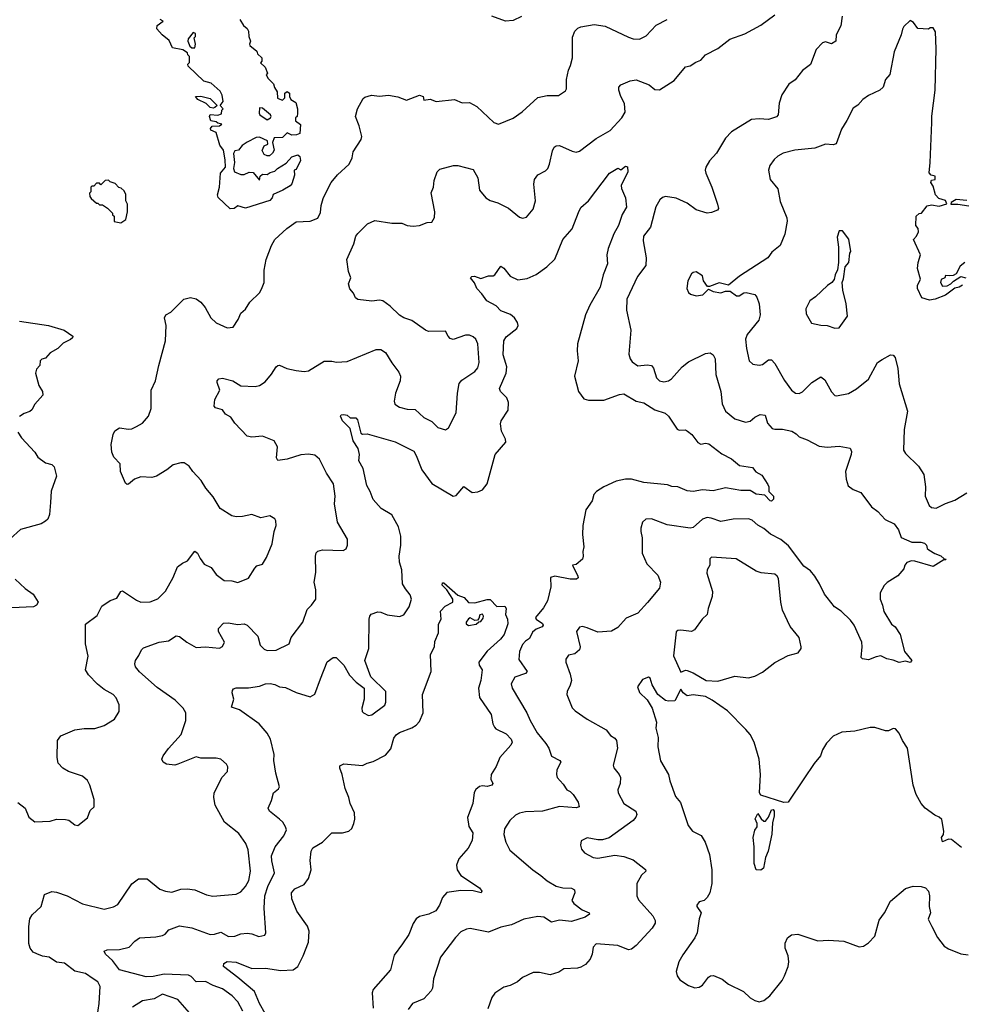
# Model space of a CAD drawing. Extents: x 2220520 to 2384350, y 721165 to 893491.
# Tile 22 of 256: x 2224997 to 2231118, y 755280 to 761684. Entities that reach past the tile are written whole.
import ezdxf

# ---------------------------------------------------------------- set-up
doc = ezdxf.new("R2010")
doc.units = 0

msp = doc.modelspace()

# ---------------------------------------------------------------- linework, layer by layer
at = {"layer": '0CON20XD'}
for points in [[(2226025, 756841.4), (2226005, 756835.7), (2225951.2, 756841.2), (2225930, 756855), (2225921.2, 756875), (2225929.2, 756895), (2225965, 756944), (2226047.5, 757035), (2226077.1, 757125), (2226077.1, 757175), (2226060, 757205), (2226006.9, 757256.9), (2225890.1, 757340.1), (2225775, 757441.4), (2225749.4, 757475), (2225745.6, 757495), (2225750, 757515), (2225772.2, 757547.8), (2225787.5, 757585), (2225802, 757598), (2225902.5, 757635), (2225965, 757643.3), (2226015, 757676.7), (2226035, 757672.5), (2226082.5, 757635), (2226145, 757600.8), (2226205, 757603.8), (2226295, 757596), (2226315, 757608), (2226328.1, 757635), (2226290, 757705), (2226288.8, 757725), (2226322.1, 757757.9), (2226351.7, 757761.7), (2226415, 757750.8), (2226455, 757754), (2226475, 757746), (2226545, 757673.8), (2226560.8, 757615), (2226585, 757590), (2226605, 757580), (2226665, 757584), (2226748.8, 757625), (2226762.5, 757665), (2226836.7, 757765), (2226865, 757846.7), (2226894.3, 757875.7), (2226921.2, 757915), (2226922.5, 757975), (2226910, 758025), (2226921.7, 758088.3), (2226918.9, 758195), (2226923.6, 758216.4), (2226935, 758228.1), (2226965, 758236.7), (2227099.3, 758230.7), (2227118.8, 758241.2), (2227126.7, 758265), (2227126.7, 758305), (2227062.9, 758415), (2227042.2, 758535), (2227048.6, 758585), (2227035.7, 758665), (2226991.1, 758735), (2226945, 758825.8), (2226915, 758850.6), (2226875, 758858.6), (2226825, 758852.5), (2226735, 758824.4), (2226675, 758817.5), (2226666.2, 758835), (2226672.9, 758905), (2226652, 758945), (2226575, 758974.4), (2226505, 758967.8), (2226475, 758975.7), (2226395, 759060), (2226369.5, 759099.5), (2226335, 759117.5), (2226315, 759146.7), (2226268.8, 759158.8), (2226260, 759170), (2226265.9, 759214.1), (2226298, 759275), (2226280, 759325), (2226280, 759335), (2226292.3, 759347.7), (2226315, 759352), (2226382.5, 759335), (2226435, 759303.1), (2226528.3, 759298.3), (2226555.6, 759304.4), (2226592.1, 759327.9), (2226632.6, 759377.4), (2226663.2, 759426.8), (2226675, 759433.8), (2226685, 759436), (2226732.5, 759415), (2226795, 759402.2), (2226845, 759395.6), (2226875, 759399.2), (2226975, 759462.5), (2227025, 759462.5), (2227055.9, 759455.9), (2227125, 759460), (2227315, 759538.6), (2227345, 759539.2), (2227375, 759518.8), (2227415, 759452), (2227461.7, 759391.7), (2227473.1, 759365), (2227470, 759335), (2227439.1, 759255), (2227431.7, 759201.7), (2227435, 759184), (2227465, 759163.1), (2227515, 759151.1), (2227567.9, 759147.9), (2227625, 759096), (2227675, 759070), (2227715, 759031.4), (2227763.9, 759016.1), (2227785, 759030), (2227833.9, 759126.1), (2227841.9, 759255), (2227852.7, 759317.3), (2227870.9, 759339.1), (2227955.7, 759395), (2227975, 759418.8), (2227983.5, 759455), (2227974.3, 759575), (2227962, 759605), (2227945, 759622), (2227920.9, 759630.9), (2227895, 759631.9), (2227815, 759603.8), (2227795, 759611.2), (2227781.2, 759625), (2227765, 759657.5), (2227655, 759656), (2227634.5, 759664.5), (2227547, 759727), (2227495, 759744.2), (2227465, 759762), (2227405, 759820), (2227357.5, 759855), (2227335, 759860), (2227286.1, 759853.9), (2227193.9, 759863.9), (2227180, 759875), (2227166.7, 759905), (2227143.9, 759933.9), (2227133.8, 759965), (2227150, 760005), (2227133.3, 760045), (2227123.8, 760125), (2227168, 760225), (2227182, 760275), (2227195, 760293.3), (2227256.7, 760355), (2227305, 760377.5), (2227415, 760361.4), (2227480.8, 760360.8), (2227515, 760346), (2227555, 760340), (2227595, 760344.3), (2227645, 760364), (2227675, 760367.5), (2227692.3, 760397.7), (2227695.9, 760434.1), (2227672.3, 760557.7), (2227686.7, 760595), (2227691.7, 760638.3), (2227710, 760695), (2227728.3, 760711.7), (2227816.1, 760736.1), (2227845, 760736), (2227945, 760708.8), (2227974.3, 760655), (2227985.8, 760575), (2228028.1, 760525), (2228055, 760506.7), (2228105, 760492.9), (2228175, 760457.5), (2228245, 760400), (2228266.1, 760393.9), (2228291.2, 760398.8), (2228335, 760451.2), (2228350.6, 760505), (2228338.6, 760615), (2228342.5, 760645), (2228365.5, 760674.5), (2228415, 760700), (2228429.4, 760715), (2228441.9, 760745), (2228459.5, 760830.5), (2228471.2, 760855), (2228485, 760864), (2228505, 760865.6), (2228587.6, 760827.6), (2228615, 760822.9), (2228635, 760828.6), (2228745, 760910.4), (2228836.4, 760963.6), (2228912.1, 761045), (2228932.1, 761082.1), (2228928.9, 761138.9), (2228904, 761185), (2228891.2, 761225), (2228892.5, 761245), (2228905, 761260), (2228965, 761286.7), (2229005, 761292), (2229089.8, 761259.8), (2229125, 761230.8), (2229155, 761228.6), (2229252.4, 761287.6), (2229325, 761376.2), (2229355, 761383.8), (2229391.9, 761408.1), (2229425, 761420), (2229456, 761455), (2229535, 761496.9), (2229613.6, 761556.4), (2229711.2, 761591.2), (2229815, 761649.2), (2229905, 761715.8)], [(2228258.8, 761705), (2228205, 761678), (2228155, 761674), (2228065, 761706.2)], [(2230344.3, 761705.7), (2230335.9, 761644.1), (2230303.8, 761585), (2230302.5, 761545), (2230275, 761527.5), (2230235, 761538.8), (2230215, 761532.5), (2230175, 761490), (2230136.8, 761393.2), (2230085, 761353.3), (2230037.6, 761292.4), (2229995.9, 761264.1), (2229951.4, 761195), (2229935, 761140), (2229927.5, 761065), (2229917.6, 761052.4), (2229865.6, 761034.4), (2229805, 761040), (2229755, 761034.4), (2229625, 760954.4), (2229585, 760914), (2229525.6, 760815), (2229481.4, 760765), (2229457.5, 760725), (2229452.9, 760705), (2229457.1, 760685), (2229497.1, 760595), (2229533.8, 760485), (2229538.8, 760455), (2229532.5, 760445), (2229495, 760430), (2229465, 760425.8), (2229395, 760447.5), (2229335, 760490), (2229265, 760521.9), (2229195, 760534.2), (2229175, 760528), (2229157.6, 760512.4), (2229132.6, 760467.4), (2229098.6, 760335), (2229052.9, 760275), (2229050.6, 760245), (2229068.9, 760135), (2229067.1, 760085), (2229013.6, 760013.6), (2228944.3, 759865), (2228942.5, 759795), (2228970, 759665), (2228957.7, 759507.7), (2228965, 759477.5), (2228978.8, 759458.8), (2229015, 759432), (2229075, 759439.4), (2229105, 759434.2), (2229117.4, 759417.4), (2229136, 759355), (2229156.7, 759335), (2229185, 759328), (2229215, 759334), (2229235, 759347.5), (2229304.2, 759425.8), (2229345, 759459.5), (2229455, 759512), (2229485, 759516.2), (2229505, 759503.8), (2229517.9, 759477.9), (2229522.7, 759375), (2229555.7, 759265), (2229564.5, 759184.5), (2229585, 759138), (2229645, 759087.1), (2229715, 759065.6), (2229745, 759072.9), (2229775, 759098.1), (2229810, 759115), (2229842, 759112), (2229859.1, 759059.1), (2229888.8, 759025), (2229905, 759019.5), (2229955, 759021.5), (2230016.6, 759006.6), (2230045, 758991.2), (2230065, 758971.2), (2230115, 758952), (2230195, 758909.2), (2230245, 758904), (2230325, 758910), (2230395, 758896.2), (2230404.2, 758875), (2230401.4, 758855), (2230365.7, 758745), (2230368.6, 758695), (2230383, 758653), (2230415, 758627.1), (2230465, 758608.8), (2230534, 758515), (2230576, 758485), (2230623.2, 758433.2), (2230682, 758405), (2230709.2, 758365), (2230727.5, 758315), (2230795.4, 758285.4), (2230855.5, 758285.5), (2230878.3, 758278.3), (2230892.5, 758265), (2230896.7, 758245), (2230906.7, 758235), (2230945, 758210.8), (2230985, 758196.2), (2231007.5, 758177.5), (2231020, 758175), (2231015, 758170), (2231005, 758170), (2230935, 758128), (2230815, 758162.9), (2230795, 758164), (2230765, 758153.8), (2230751.2, 758135), (2230745, 758112.5), (2230705, 758066.7), (2230636.4, 758023.6), (2230616.2, 758003.8), (2230590, 757955), (2230590, 757915), (2230606.2, 757875), (2230614.1, 757834.1), (2230665, 757752.5), (2230687.5, 757735), (2230720, 757685), (2230748, 757575), (2230796.4, 757516.4), (2230785, 757503.3), (2230755, 757512), (2230715, 757501.9), (2230675, 757518.1), (2230635, 757525.8), (2230594.1, 757545.9), (2230565, 757540.8), (2230515, 757520), (2230475, 757526.7), (2230466.4, 757536.4), (2230474.4, 757605), (2230471.4, 757635), (2230421.9, 757745), (2230398.8, 757778.8), (2230337.8, 757837.8), (2230293.3, 757865), (2230245.5, 757925), (2230227.7, 757947.7), (2230196.2, 758015), (2230165, 758064.2), (2230138.2, 758098.2), (2230095, 758129.5), (2229995, 758261.2), (2229945, 758303.1), (2229878.3, 758338.3), (2229835, 758374.4), (2229795, 758395.7), (2229758.3, 758428.3), (2229735, 758437.8), (2229635, 758434.4), (2229555, 758420), (2229492.5, 758442.5), (2229465, 758446.2), (2229435, 758434.5), (2229375, 758380), (2229355, 758375.6), (2229205, 758397.5), (2229105, 758438), (2229067.5, 758435), (2229046.2, 758415), (2229034.1, 758375.9), (2229034, 758355), (2229044.2, 758314.2), (2229044.4, 758215), (2229074.6, 758144.6), (2229145, 758070.8), (2229163.1, 758025), (2229155, 757986.7), (2229077.8, 757892.2), (2229016.2, 757823.8), (2228939.8, 757790.2), (2228885, 757730.8), (2228845, 757705.8), (2228755, 757699.2), (2228685, 757729.2), (2228655, 757736.7), (2228636.4, 757733.6), (2228617.5, 757705), (2228640, 757605), (2228636.2, 757585), (2228605, 757560), (2228565, 757551.2), (2228546.2, 757525), (2228546.2, 757505), (2228576.3, 757426.3), (2228582.9, 757385), (2228576, 757355), (2228555.8, 757315), (2228554.3, 757294.3), (2228589.1, 757209.1), (2228608.3, 757188.3), (2228685, 757133.8), (2228808.8, 757065), (2228838.3, 757028.3), (2228865, 757010), (2228875.8, 756995), (2228882.9, 756945), (2228854.2, 756835), (2228858.8, 756818.8), (2228894, 756775), (2228902.5, 756755), (2228901.4, 756715), (2228885.8, 756675), (2228887.5, 756655), (2228924.4, 756585), (2229002.5, 756535), (2229008.6, 756515), (2229003.2, 756496.8), (2228985.8, 756475), (2228828.3, 756361.7), (2228785, 756350), (2228755, 756350), (2228685, 756363.3), (2228647, 756343), (2228642.5, 756315), (2228648.3, 756288.3), (2228667.5, 756265), (2228724.1, 756234.1), (2228755, 756231.2), (2228865, 756249.2), (2228925, 756241.4), (2228985, 756220), (2229065, 756156), (2229067.1, 756145), (2229039.2, 756120.8), (2229008, 756065), (2229008.8, 755985), (2229018.8, 755958.8), (2229113.8, 755855), (2229127.5, 755825), (2229127.3, 755807.3)], [(2225375, 756442.5), (2225437, 756493), (2225455, 756540), (2225480, 756565), (2225481.7, 756611.7), (2225453.3, 756705), (2225436.7, 756735), (2225405, 756763.3), (2225314.1, 756794.1), (2225276.2, 756816.2), (2225247.7, 756847.7), (2225240, 756885), (2225242, 756995), (2225263.3, 757025), (2225356.1, 757063.9), (2225415, 757073.8), (2225485, 757073.8), (2225545, 757093.3), (2225612.5, 757135), (2225642.5, 757185), (2225643, 757227), (2225624.1, 757274.1), (2225603.3, 757295), (2225545, 757328), (2225501.7, 757361.7), (2225443.2, 757423.2), (2225424, 757455), (2225440.8, 757545), (2225425.5, 757625), (2225425, 757752.5), (2225501.4, 757808.6), (2225530.7, 757869.3), (2225585, 757907.1), (2225628.8, 757921.2), (2225653.3, 757965), (2225665, 757970), (2225755, 757908.8), (2225785, 757896.2), (2225845, 757896.7), (2225895, 757916.7), (2225945, 757967.5), (2225993.8, 758055), (2226022.5, 758125), (2226055, 758150), (2226087.5, 758165), (2226135, 758226.7), (2226153.3, 758215), (2226169.1, 758179.1), (2226195, 758143.3), (2226240.5, 758120.5), (2226273.8, 758075), (2226325, 758036.7), (2226375, 758033.8), (2226415, 758024), (2226485, 758052), (2226525, 758116.7), (2226539.3, 758130.7), (2226575, 758143.3), (2226602, 758185), (2226637.5, 758275), (2226650, 758355), (2226663.3, 758395), (2226662.5, 758425), (2226656.4, 758436.4), (2226623, 758457), (2226565, 758443.3), (2226505, 758466), (2226445, 758452.9), (2226405, 758450.5), (2226375, 758457.8), (2226300.8, 758505), (2226255, 758581.2), (2226205.9, 758635.9), (2226177.3, 758687.3), (2226123.3, 758745), (2226099.5, 758779.5), (2226065, 758800.8), (2226045, 758802), (2225995, 758788.8), (2225954.1, 758755.9), (2225885, 758713.8), (2225855, 758706.2), (2225785, 758710), (2225743.9, 758696.1), (2225705, 758662.5), (2225695, 758660), (2225685, 758670), (2225652.5, 758745), (2225650, 758795), (2225609.3, 758839.3), (2225595, 758870), (2225591.7, 758921.7), (2225603.6, 758986.4), (2225615, 759010), (2225645, 759030), (2225705, 759020), (2225725, 759022.5), (2225755, 759037.5), (2225795, 759058.8), (2225834.4, 759105.6), (2225852.2, 759155), (2225851.9, 759275), (2225880.6, 759335), (2225902.2, 759435), (2225944, 759595), (2225948.1, 759695), (2225937.5, 759745), (2225945.8, 759764.2), (2225979.1, 759780.9), (2226064.2, 759865.8), (2226107.7, 759877.7), (2226145, 759868), (2226175, 759846.2), (2226202.1, 759812.1), (2226240, 759745), (2226275, 759711.2), (2226345, 759678.8), (2226385, 759684), (2226416.9, 759733.1), (2226434.4, 759775), (2226465, 759801.4), (2226493.8, 759846.2), (2226555, 759906.7), (2226569.5, 759930.5), (2226585.9, 759974.1), (2226586.1, 760053.9), (2226598.8, 760125), (2226633.8, 760215), (2226655, 760253.3), (2226733.3, 760325), (2226795, 760369.2), (2226885.9, 760374.1), (2226935, 760393.3), (2226951.2, 760428.8), (2226956, 760475), (2226970, 760520), (2227001.7, 760588.3), (2227022.5, 760625), (2227063.8, 760675), (2227138, 760745), (2227158.8, 760785), (2227164, 760825), (2227216, 760905), (2227220, 760925), (2227204.2, 760994.2), (2227178.8, 761055), (2227192.5, 761105), (2227229.5, 761170.5), (2227240.5, 761179.5), (2227283, 761193), (2227335, 761186.7), (2227395, 761191.9), (2227455, 761182.2), (2227511.3, 761161.3), (2227595, 761191.9), (2227620, 761185), (2227625, 761160), (2227665, 761166.7), (2227705, 761151.2), (2227823.6, 761163.6), (2227873.6, 761143.6), (2227920, 761145), (2227969.1, 761119.1), (2228078.8, 761015), (2228110, 761005), (2228205, 761044), (2228263.8, 761085), (2228365, 761176.7), (2228425, 761191.2), (2228499.3, 761190.7), (2228545, 761220), (2228551.2, 761235), (2228552, 761295), (2228564, 761355), (2228578, 761385), (2228589.4, 761435), (2228589.5, 761570.5), (2228605, 761610), (2228625, 761628.9), (2228645, 761638.2), (2228732.1, 761652.1), (2228802.1, 761642.1), (2228955, 761570.6), (2228985, 761560), (2229025, 761557.5), (2229070.3, 761579.7), (2229135, 761648), (2229205, 761684.2)], [(2226427.5, 761685), (2226452.5, 761645), (2226476.4, 761626.4), (2226485, 761610), (2226486.7, 761575), (2226497.5, 761545), (2226490, 761525), (2226492.5, 761515), (2226538.3, 761478.3), (2226541.7, 761461.7), (2226570, 761435), (2226570, 761415), (2226563, 761403), (2226592.5, 761375), (2226607.5, 761335), (2226600, 761325), (2226611.7, 761301.7), (2226647, 761267), (2226653, 761243), (2226670, 761215), (2226673, 761173), (2226687, 761167), (2226705, 761160), (2226720, 761175), (2226720, 761205), (2226735, 761217.5), (2226750, 761205), (2226750, 761185), (2226760, 761165), (2226792.5, 761145), (2226802.5, 761105), (2226802.5, 761075), (2226800, 761055), (2226790, 761045), (2226790, 761025), (2226821.7, 761001.7), (2226817.3, 760942.7), (2226795.9, 760934.1), (2226765, 760933.3), (2226735, 760947.5), (2226705, 760917.5), (2226650, 760915), (2226640, 760885), (2226650, 760835), (2226640, 760815), (2226621.7, 760798.3), (2226605, 760797.5), (2226585, 760807.5), (2226573.8, 760833.8), (2226585, 760862.5), (2226610, 760875), (2226607.5, 760895), (2226555, 760920), (2226535, 760917.5), (2226475, 760887.5), (2226443.6, 760866.4), (2226420, 760835), (2226395, 760830), (2226387, 760813), (2226393.8, 760755), (2226386.2, 760715), (2226393.3, 760695), (2226435, 760676.2), (2226455, 760676.7), (2226488.3, 760691.7), (2226515, 760690), (2226555, 760640), (2226560, 760665), (2226575, 760680), (2226605, 760677.5), (2226625, 760690), (2226655, 760697.5), (2226672.5, 760715), (2226729.3, 760750.7), (2226765, 760792.5), (2226805, 760803.8), (2226818.8, 760795), (2226822.3, 760767.7), (2226795, 760710), (2226780, 760705), (2226783, 760673), (2226765, 760616.7), (2226755, 760604), (2226706.7, 760575), (2226645, 760547.5), (2226638, 760525), (2226621.9, 760508.1), (2226465, 760458.8), (2226415, 760472.5), (2226390, 760455), (2226365, 760453.3), (2226286.4, 760526.4), (2226282, 760545), (2226296, 760595), (2226303.1, 760685), (2226333.8, 760725), (2226331.7, 760771.7), (2226322.5, 760835), (2226298.3, 760868.3), (2226275, 760950), (2226240, 760965), (2226237.5, 760975), (2226248.3, 760991.7), (2226295, 760992.5), (2226310, 761005), (2226285, 761010), (2226275, 761020), (2226240, 761025), (2226230, 761055), (2226235, 761066.7), (2226285, 761062.5), (2226308.3, 761071.7), (2226310, 761095), (2226320, 761105), (2226300, 761125), (2226319.3, 761150.7), (2226313.9, 761193.9), (2226299.3, 761219.3), (2226241.2, 761271.2), (2226193.3, 761285), (2226091.7, 761381.7), (2226090, 761395), (2226100, 761405), (2226100, 761445), (2226090, 761455), (2226088.3, 761468.3), (2226057.5, 761487.5), (2225990.7, 761500.7), (2225969.3, 761549.3), (2225922.5, 761585), (2225887.5, 761625), (2225890, 761645), (2225930, 761675), (2225910, 761685)], [(2231125, 759957.5), (2231105, 759943.8), (2231075, 759937.5), (2231015, 759892.5), (2230947.5, 759865), (2230910.5, 759860.5), (2230862.5, 759875), (2230833.6, 759936.4), (2230833.3, 759955), (2230853, 759997), (2230833.8, 760065), (2230836.7, 760105), (2230852.5, 760155), (2230807.5, 760255), (2230827.5, 760275), (2230840, 760305), (2230837.5, 760325), (2230823.3, 760345), (2230823.8, 760405), (2230845, 760422.5), (2230860, 760425), (2230896.4, 760473.6), (2230925, 760480), (2230975, 760470), (2231023, 760487), (2231015, 760508.8), (2230971.7, 760521.7), (2230950, 760545), (2230935, 760600), (2230920, 760625), (2230925, 760640), (2230947.5, 760645), (2230947.5, 760665), (2230922.5, 760672.5), (2230908.3, 760688.3), (2230916.7, 760755), (2230926.1, 761016.1), (2230926.1, 761056.1), (2230947.5, 761225), (2230953.8, 761495), (2230950, 761605), (2230935, 761630), (2230915, 761630), (2230905, 761622.5), (2230836.4, 761626.4), (2230806.7, 761665), (2230785, 761678.8), (2230745, 761640), (2230735, 761622.5), (2230728, 761585), (2230680.8, 761475), (2230653.4, 761326.6), (2230625, 761294.2), (2230609.4, 761245), (2230589.2, 761225), (2230515, 761190), (2230477.5, 761165), (2230445, 761127.5), (2230415, 761107.5), (2230375, 761027.5), (2230338.3, 760971.7), (2230304, 760876), (2230285, 760868.8), (2230235, 760874.4), (2230165, 760847.8), (2230035.7, 760834.3), (2229960, 760815), (2229925, 760795.8), (2229902.5, 760775), (2229874.2, 760735), (2229864.3, 760705), (2229875.8, 760645), (2229924.3, 760584.3), (2229940.7, 760500.7), (2229984.3, 760394.3), (2229986.8, 760373.2), (2229971.2, 760288.8), (2229941.2, 760215), (2229887.3, 760172.7), (2229860, 760135), (2229676.7, 760015), (2229605, 759957.5), (2229545, 759973.3), (2229481.7, 759948.3), (2229468.3, 759948.3), (2229441.2, 759985), (2229435, 760017.5), (2229395, 760043.3), (2229375, 760040), (2229365, 760030), (2229341.2, 759985), (2229333.8, 759935), (2229345, 759910), (2229358.3, 759898.3), (2229395, 759886.7), (2229437.5, 759895), (2229475, 759930), (2229505, 759916.7), (2229555, 759906.2), (2229585, 759917.5), (2229615, 759917.5), (2229657, 759887), (2229675, 759886.7), (2229705, 759907.5), (2229719.3, 759909.3), (2229775, 759896.2), (2229789.7, 759879.7), (2229804.2, 759835), (2229810.8, 759765), (2229800.9, 759729.1), (2229725, 759636), (2229715.6, 759605), (2229721.1, 759545), (2229740, 759465), (2229763.2, 759443.2), (2229805, 759435.8), (2229825, 759442), (2229865, 759470.8), (2229885, 759472), (2229905, 759448), (2229968.1, 759338.1), (2230015, 759274), (2230040, 759255), (2230065, 759253.1), (2230085, 759262.9), (2230145.8, 759325), (2230205, 759360), (2230231.9, 759341.9), (2230275, 759263.3), (2230295, 759240), (2230306.4, 759236.4), (2230385, 759251.5), (2230436.9, 759283.1), (2230514.5, 759345.5), (2230574, 759455), (2230603.3, 759473.3), (2230657, 759503), (2230675, 759502.5), (2230687.3, 759487.3), (2230705.8, 759415), (2230713.1, 759315), (2230768.3, 759138.3), (2230747.7, 759017.7), (2230743.3, 758885), (2230755, 758862.5), (2230840.6, 758780.6), (2230874, 758725), (2230886.2, 758645), (2230884, 758585), (2230910, 758525), (2230925, 758510), (2230955, 758506.2), (2231015, 758537.5), (2231075, 758558.8), (2231153.6, 758606.4)], [(2226135, 761500), (2226140, 761525), (2226130, 761565), (2226140, 761575), (2226140, 761595), (2226125, 761600), (2226091.7, 761558.3), (2226090, 761545), (2226101.7, 761511.7), (2226115, 761500), (2226135, 761500)], [(2226255, 761107.5), (2226235, 761112.5), (2226208.8, 761138.8), (2226153.9, 761163.9), (2226140, 761185), (2226174, 761186), (2226235, 761171.2), (2226280, 761125), (2226265, 761112.5), (2226255, 761107.5)], [(2226605, 761033.3), (2226627.5, 761045), (2226632.5, 761055), (2226627.5, 761065), (2226575, 761107.5), (2226555, 761110), (2226552.5, 761075), (2226557.5, 761065), (2226605, 761033.3)], [(2226953.1, 757396.9), (2226995, 757506.2), (2227035, 757536.2), (2227055, 757536), (2227104.5, 757484.5), (2227140.7, 757420.7), (2227183.3, 757375), (2227236.7, 757335), (2227235.8, 757264.2), (2227220, 757205), (2227222.5, 757185), (2227232.5, 757175), (2227265, 757158.8), (2227285, 757162), (2227371.2, 757225), (2227378, 757245), (2227376.7, 757315), (2227279.3, 757409.3), (2227240, 757515), (2227267.5, 757595), (2227268, 757785), (2227272, 757805), (2227282.6, 757817.4), (2227325, 757832.5), (2227345, 757830.9), (2227385, 757813.8), (2227465, 757802.5), (2227495, 757812.2), (2227529.3, 757865), (2227544.6, 757915), (2227535, 757942.9), (2227505, 757981.9), (2227486.2, 758015), (2227480.5, 758105), (2227465.6, 758155), (2227463.3, 758195), (2227474.4, 758265), (2227475.5, 758324.5), (2227460, 758385), (2227415, 758462.5), (2227346.7, 758505), (2227293.7, 758563.7), (2227275.8, 758615), (2227253.6, 758653.6), (2227228.6, 758765), (2227202.5, 758815), (2227206.7, 758855), (2227196.4, 758895), (2227164.4, 758945), (2227144.4, 759024.4), (2227094.2, 759075), (2227082.5, 759105), (2227087, 759113), (2227105, 759116), (2227125, 759111.2), (2227145, 759093.8), (2227182.5, 759095), (2227191.7, 759081.7), (2227213.8, 758995), (2227225, 758988.8), (2227255, 758990), (2227437.3, 758937.3), (2227558, 758878), (2227575, 758848.8), (2227610.5, 758755), (2227675, 758667.1), (2227815, 758584.2), (2227835, 758589.2), (2227885, 758648), (2227937.9, 758607.9), (2227975, 758612.5), (2228005, 758625.5), (2228036.2, 758665), (2228088.2, 758855), (2228156.4, 758935), (2228154.5, 758955), (2228128.3, 759008.3), (2228121.5, 759055), (2228126.5, 759075), (2228171.3, 759145), (2228174.6, 759194.6), (2228162.5, 759225), (2228122, 759265), (2228116, 759285), (2228159.2, 759385), (2228164.6, 759425), (2228157.4, 759447.4), (2228139.3, 759505), (2228143.1, 759595), (2228159.2, 759620.8), (2228227.8, 759675), (2228237.1, 759695), (2228233.6, 759715), (2228213.1, 759745), (2228187.2, 759767.2), (2228125, 759791.1), (2228093.5, 759823.5), (2228034.3, 759855), (2228001.7, 759901.7), (2227968.6, 759935), (2227953.1, 759973.1), (2227927.5, 760005), (2227936.4, 760013.6), (2227954.2, 760015.8), (2227995, 760001.2), (2228045, 760018), (2228075, 760018.8), (2228086.2, 760025), (2228125, 760080), (2228145, 760066.7), (2228185.5, 760015.5), (2228235, 759992.5), (2228295, 759999.4), (2228355, 760027.1), (2228423.7, 760076.3), (2228475, 760126.2), (2228527.1, 760255), (2228587.4, 760322.6), (2228628.8, 760428.8), (2228645, 760463.3), (2228695, 760506.2), (2228830, 760685), (2228885, 760717.5), (2228905, 760707.5), (2228935, 760730), (2228947.5, 760727.5), (2228950, 760695), (2228906.2, 760605), (2228908.8, 760585), (2228934.1, 760524.1), (2228942, 760465), (2228913.2, 760416.8), (2228888.6, 760345), (2228858.3, 760291.7), (2228823.1, 760195), (2228813.1, 760155), (2228818.9, 760095), (2228789.5, 760025), (2228769.5, 759945), (2228702.4, 759827.6), (2228675, 759763.3), (2228623.9, 759576.1), (2228620.9, 759529.1), (2228627.8, 759465), (2228602.5, 759365), (2228630.4, 759265), (2228665, 759218.1), (2228695, 759209.5), (2228795, 759208.1), (2228895, 759246.7), (2228925, 759249.4), (2229005, 759201.9), (2229055, 759191.9), (2229126.4, 759146.4), (2229192, 759125), (2229214.3, 759105), (2229270.5, 759020.5), (2229285, 759014), (2229325, 759016), (2229338.3, 759008.3), (2229365.7, 758985.7), (2229405, 758933.8), (2229425, 758924), (2229455, 758930), (2229475.7, 758925.7), (2229560.3, 758860.3), (2229625, 758828), (2229676.7, 758785), (2229760.8, 758770.8), (2229782.1, 758742.1), (2229820.5, 758720.5), (2229860.7, 758660.7), (2229867.5, 758645), (2229867, 758623), (2229867.5, 758615), (2229896.2, 758585), (2229896.2, 758565), (2229885, 758551.2), (2229875, 758554), (2229840.5, 758590.5), (2229785, 758596.9), (2229745, 758622), (2229685, 758621.1), (2229585, 758640), (2229505, 758620.4), (2229435, 758625.5), (2229375, 758614.2), (2229335, 758620), (2229275, 758644.4), (2229237, 758647), (2229208.5, 758658.5), (2229055, 758673.1), (2228975, 758694.5), (2228935.5, 758694.5), (2228875, 758683.1), (2228795, 758646.5), (2228747.5, 758615), (2228729.2, 758595), (2228717.5, 758555), (2228677.5, 758495), (2228658, 758395), (2228655.8, 758335), (2228664.4, 758255), (2228656.9, 758225), (2228660.8, 758195), (2228655.7, 758174.3), (2228615, 758140), (2228590, 758135), (2228626, 758065), (2228627.3, 758052.7), (2228617.5, 758045), (2228575, 758044.6), (2228475.6, 758064.4), (2228446.7, 758055), (2228449.2, 757995), (2228428.5, 757905), (2228401.9, 757858.1), (2228350.6, 757795), (2228354.3, 757785), (2228395, 757755.6), (2228400, 757745), (2228393.8, 757735), (2228355, 757720.4), (2228329.5, 757700.5), (2228312, 757658), (2228285, 757641.4), (2228265, 757620), (2228246.7, 757575), (2228242.6, 757522.6), (2228295.7, 757445), (2228285, 757432.2), (2228215, 757407.1), (2228192.5, 757365), (2228198, 757335), (2228294.5, 757175), (2228315, 757126), (2228360.9, 757045), (2228416.1, 756976.1), (2228436.9, 756945), (2228455, 756893.8), (2228508.8, 756865), (2228514, 756855), (2228488.9, 756805), (2228485.6, 756775), (2228490.6, 756755), (2228530.6, 756710.6), (2228552.9, 756675), (2228575, 756664.2), (2228594.6, 756644.6), (2228627.8, 756595), (2228634, 756565), (2228613.3, 756556.7), (2228505, 756567.3), (2228395, 756536.7), (2228285, 756531.4), (2228245, 756522.5), (2228220.9, 756509.1), (2228183.8, 756475), (2228148.3, 756421.7), (2228144, 756385), (2228156.2, 756335), (2228183.2, 756283.2), (2228333.4, 756153.4), (2228385, 756118.6), (2228425, 756082.5), (2228485, 756048.6), (2228527.8, 756037.8), (2228585, 756035.3), (2228604.2, 756025), (2228605.7, 756005), (2228585.7, 755955), (2228599.2, 755935), (2228653.4, 755893.4), (2228698.8, 755875), (2228700, 755865), (2228672.6, 755847.4), (2228585, 755817.5), (2228505, 755827.9), (2228455, 755814.4), (2228405, 755845.5), (2228365, 755851.5), (2228275, 755834.3), (2228193.7, 755796.3), (2228125, 755782.5), (2228045, 755748.6), (2227925, 755772.5), (2227901.3, 755768.7), (2227865, 755750.8), (2227829.2, 755715), (2227733.2, 755586.8), (2227687.5, 755445), (2227681.4, 755385), (2227672.6, 755367.4), (2227623.6, 755316.4), (2227550, 755285), (2227521.2, 755245)], [(2225655, 760363.3), (2225686.1, 760383.9), (2225696.7, 760435), (2225697, 760483), (2225687.5, 760505), (2225686.4, 760546.4), (2225675, 760570), (2225657, 760587), (2225641.7, 760591.7), (2225618.3, 760618.3), (2225585, 760630), (2225575, 760640), (2225551.7, 760638.3), (2225525, 760610), (2225515, 760620), (2225495, 760620), (2225478.3, 760601.7), (2225465, 760600), (2225460, 760595), (2225460, 760565), (2225450, 760555), (2225453, 760533), (2225461.7, 760521.7), (2225495, 760490), (2225505, 760490), (2225515, 760480), (2225535, 760480), (2225568.3, 760458.3), (2225600, 760425), (2225600, 760415), (2225610, 760405), (2225611.7, 760371.7), (2225655, 760363.3)], [(2231155, 760507.5), (2231085, 760513.3), (2231052.5, 760495), (2231050, 760485), (2231055, 760483.3), (2231095, 760483.8), (2231195, 760468.8)], [(2230295, 759677.1), (2230325, 759680), (2230377.5, 759755), (2230370, 759835), (2230347.5, 759925), (2230342.5, 759975), (2230351.7, 759998.3), (2230363, 760077), (2230387.5, 760105), (2230392.5, 760165), (2230400, 760175), (2230387, 760257), (2230345, 760310), (2230325, 760310), (2230310.7, 760269.3), (2230320, 760205), (2230320, 760105), (2230313, 760057), (2230297.5, 760025), (2230292.5, 759995), (2230276.4, 759973.6), (2230247.5, 759955), (2230169.5, 759880.5), (2230132.5, 759855), (2230106.4, 759803.6), (2230110.5, 759770.5), (2230145, 759710), (2230205, 759696), (2230245, 759694), (2230295, 759677.1)], [(2231140, 760105), (2231110, 760080), (2231085, 760030), (2231065, 760020), (2231041.7, 760018.3), (2231015, 760020), (2231010, 760005), (2230987, 759993), (2230982.5, 759975), (2230995, 759950), (2231026.4, 759953.6), (2231050, 759965), (2231067, 759983), (2231115, 760012.5), (2231147.5, 760005)], [(2224995, 759722.5), (2225184.3, 759694.3), (2225285, 759663.8), (2225341.2, 759625), (2225340, 759615), (2225327.3, 759602.7), (2225279.3, 759580.7), (2225244.1, 759545.9), (2225195, 759516.7), (2225165, 759482.5), (2225140, 759475), (2225130, 759465), (2225127.5, 759435), (2225105, 759410), (2225100, 759385), (2225121.2, 759305), (2225146, 759265), (2225147.3, 759242.7), (2225095.9, 759184.1), (2225075, 759146.7), (2225062.5, 759135), (2225025, 759123.3), (2224995, 759102.5)], [(2224985, 759000), (2225008.8, 758965), (2225095, 758870), (2225115, 758838.8), (2225165, 758802), (2225205, 758791.2), (2225220, 758775), (2225236.7, 758715), (2225201.7, 758618.3), (2225195.9, 758544.1), (2225190, 758465), (2225178.8, 758435), (2225165, 758421.2), (2225135.8, 758404.2), (2225003, 758367), (2224935, 758306.2)], [(2229535, 757382), (2229645, 757414), (2229735, 757404), (2229775, 757414.2), (2229825, 757440), (2229906.6, 757503.4), (2229992.4, 757547.6), (2230057.5, 757565), (2230076.7, 757593.3), (2230077.5, 757605), (2230063.8, 757665), (2230005, 757736.7), (2229955, 757843.3), (2229943.8, 757895), (2229930.3, 758050.3), (2229922, 758065), (2229905, 758077.1), (2229816.4, 758086.4), (2229785, 758096.7), (2229655, 758177.8), (2229495, 758188.8), (2229482.5, 758177.5), (2229484.2, 758135), (2229466, 758105), (2229464, 758085), (2229500, 757965), (2229497.6, 757932.4), (2229472, 757855), (2229465.9, 757814.1), (2229434.4, 757785.6), (2229383.9, 757716.1), (2229365, 757703.8), (2229295, 757714), (2229275, 757711.2), (2229265, 757702.5), (2229247, 757547), (2229295, 757440), (2229325, 757453.3), (2229335, 757451.2), (2229375, 757436), (2229460, 757385), (2229535, 757382)], [(2224966.7, 758045), (2225032.5, 757985), (2225085, 757947.5), (2225116, 757895), (2225106.2, 757875), (2225085.5, 757864.5), (2224945, 757858)], [(2226630.4, 755155), (2226555.3, 755285), (2226523.4, 755363.4), (2226414.8, 755454.8), (2226321.2, 755525), (2226323.3, 755545), (2226345, 755558.6), (2226405, 755553.6), (2226505, 755513.2), (2226594.7, 755514.7), (2226695, 755499.1), (2226775, 755504.5), (2226805, 755525.6), (2226840.4, 755595), (2226874.6, 755685), (2226878.5, 755755), (2226867.9, 755787.9), (2226799.4, 755885), (2226765.7, 755965), (2226764.3, 756005), (2226785, 756031.9), (2226845, 756058.6), (2226875, 756098), (2226891.9, 756155), (2226884, 756215), (2226891.2, 756275), (2226901.7, 756298.3), (2226965, 756333.8), (2227025, 756395.8), (2227095, 756394.4), (2227136.4, 756406.4), (2227155, 756424.2), (2227169.6, 756455), (2227175.5, 756485), (2227173.1, 756525), (2227144.2, 756585), (2227135.8, 756625), (2227113, 756683), (2227093.3, 756775), (2227077.5, 756815), (2227078.3, 756831.7), (2227105, 756843.3), (2227225, 756833.3), (2227255, 756848.8), (2227295, 756858.8), (2227375, 756900), (2227409.2, 756940.8), (2227430, 757010), (2227445, 757032.9), (2227465, 757046.7), (2227545, 757078.1), (2227573.8, 757096.2), (2227595, 757119.2), (2227620.5, 757175), (2227615.7, 757294.3), (2227670.8, 757445), (2227668, 757555), (2227693.3, 757605), (2227695, 757640), (2227718.8, 757695), (2227718.3, 757751.7), (2227736.7, 757785), (2227733, 757837), (2227761.7, 757868.3), (2227812.5, 757895), (2227813.3, 757915), (2227772.5, 757975), (2227743.3, 758005), (2227745, 758020), (2227755, 758020), (2227845, 757940), (2227886.1, 757926.1), (2227915, 757893.3), (2227955, 757890), (2228035, 757912.5), (2228055, 757912.5), (2228098, 757868), (2228149.5, 757869.5), (2228160, 757855), (2228155.8, 757815), (2228168.5, 757785), (2228170.4, 757755), (2228145.5, 757685), (2228122.9, 757655), (2228035, 757577.5), (2227982, 757505), (2227984, 757485), (2228002.5, 757455), (2227995.5, 757385), (2227980, 757335), (2227985.6, 757275.6), (2228062.5, 757165), (2228072.9, 757105), (2228082.9, 757082.9), (2228092.5, 757072.5), (2228159.1, 757039.1), (2228191.2, 757005), (2228198, 756985), (2228190, 756965), (2228118.8, 756885), (2228094.3, 756825.7), (2228062, 756775), (2228060, 756745), (2228072.5, 756715), (2228066.7, 756705), (2228035, 756695.8), (2228005, 756701.4), (2227985, 756695.7), (2227962.9, 756677.1), (2227951.8, 756658.2), (2227942.5, 756585), (2227907.3, 756495), (2227916, 756436), (2227943.3, 756395), (2227938.9, 756345), (2227911.4, 756295), (2227850.6, 756225), (2227835.6, 756185), (2227840.8, 756155), (2227865, 756117.5), (2227985, 756036.7), (2228000, 756015), (2227997.5, 756005), (2227945, 756018.1), (2227865, 756020.4), (2227773.7, 756006.3), (2227745.6, 755974.4), (2227726.4, 755923.6), (2227701.3, 755888.7), (2227656.7, 755865), (2227595, 755850), (2227573.6, 755836.4), (2227555, 755806.2), (2227525.9, 755734.1), (2227486, 755674), (2227431.5, 755598.5), (2227406.7, 755505), (2227295, 755376.7), (2227288.2, 755355), (2227293.9, 755255)], [(2227915, 757742.5), (2227965, 757753.3), (2227981.7, 757768.3), (2227995, 757770), (2228009.3, 757790.7), (2228012.5, 757805), (2228006.4, 757816.4), (2227987, 757813), (2227981.7, 757788.3), (2227972.5, 757777.5), (2227955, 757776.7), (2227925, 757793.3), (2227915, 757787.5), (2227900, 757765), (2227900, 757755), (2227915, 757742.5)], [(2226446.5, 755235), (2226415, 755295.6), (2226378.1, 755335), (2226315, 755381.2), (2226255, 755401.5), (2226205, 755428.9), (2226145, 755425.5), (2226110.5, 755460.5), (2226095, 755468.4), (2225935, 755475.9), (2225865, 755460.9), (2225818.9, 755458.9), (2225645, 755504.2), (2225599.2, 755565), (2225554, 755605), (2225546.7, 755625), (2225566.4, 755633.6), (2225645, 755637.3), (2225708.5, 755651.5), (2225745, 755690.6), (2225775, 755711.5), (2225881.9, 755718.1), (2225925, 755727.1), (2225943.2, 755736.8), (2225965.8, 755764.2), (2226035, 755790.6), (2226115, 755777.5), (2226235, 755734.5), (2226262.5, 755735), (2226305, 755750), (2226355, 755720.6), (2226395, 755723.5), (2226435, 755737.8), (2226475, 755742.9), (2226505, 755739.2), (2226550.5, 755720.5), (2226589.5, 755730.5), (2226596.2, 755745), (2226585.3, 755905.3), (2226590.8, 755985), (2226609.4, 756045), (2226653.1, 756135), (2226635, 756212.5), (2226634.6, 756245), (2226658.2, 756305), (2226713.5, 756375), (2226730.6, 756415), (2226725.6, 756435), (2226706.9, 756465), (2226685.8, 756485), (2226621.2, 756535), (2226611.2, 756555), (2226633.8, 756605), (2226646.7, 756655), (2226679.5, 756680.5), (2226686.7, 756695), (2226662.6, 756782.6), (2226649.1, 756865), (2226650, 756905), (2226627.3, 757005), (2226605, 757044.2), (2226552.5, 757105), (2226425.5, 757195.5), (2226372.7, 757212.7), (2226388.8, 757265), (2226377.5, 757305), (2226379.5, 757320.5), (2226387.5, 757332.5), (2226405, 757338.6), (2226485, 757337.5), (2226555, 757349.4), (2226595.7, 757364.3), (2226624.4, 757365.6), (2226655, 757360.6), (2226685, 757344.4), (2226725, 757339.4), (2226795, 757306.9), (2226885, 757278.8), (2226915, 757296.2), (2226953.1, 757396.9)], [(2231119.5, 756299.5), (2231055, 756352.5), (2231035, 756353.3), (2230995, 756337.5), (2230990, 756365), (2231002, 756385), (2231004.3, 756405), (2230990.7, 756480.7), (2230975, 756497.5), (2230945, 756510), (2230882.5, 756555), (2230856.7, 756585), (2230823.8, 756645), (2230804.2, 756705), (2230768.9, 756945), (2230735.7, 756995), (2230715, 757043.3), (2230690.7, 757070.7), (2230675, 757073.3), (2230645, 757057.5), (2230625, 757057.5), (2230555, 757080), (2230525, 757081.2), (2230425, 757055.8), (2230340.9, 757049.1), (2230285, 757024.2), (2230241.1, 756978.9), (2230215.8, 756935), (2230203.8, 756895), (2230161.2, 756845), (2230094.3, 756745.7), (2229992.5, 756595), (2229965, 756593.3), (2229815, 756640), (2229806, 756655), (2229812, 756775), (2229804, 756875), (2229771.9, 756985), (2229745, 757033.8), (2229717.4, 757067.4), (2229598.6, 757188.6), (2229498.7, 757258.7), (2229455, 757282), (2229375, 757293.3), (2229335, 757286.7), (2229310, 757305), (2229295, 757330), (2229256.1, 757253.9), (2229215, 757250.8), (2229195, 757256), (2229145.8, 757295.8), (2229108.3, 757358.3), (2229095, 757400), (2229085, 757406.7), (2229045, 757393.3), (2229013.8, 757345), (2229025, 757307.5), (2229075, 757260), (2229108.8, 757205), (2229136.7, 757115), (2229131.4, 757075), (2229148.1, 757015), (2229144.4, 756955), (2229163.4, 756863.4), (2229214.3, 756775), (2229222.7, 756732.7), (2229260.5, 756630.5), (2229293, 756593), (2229343, 756443), (2229370, 756405), (2229427.7, 756377.7), (2229453.8, 756335), (2229481.2, 756255), (2229496.2, 756155), (2229496.7, 756065), (2229483.3, 756005), (2229466.1, 755973.9), (2229447.5, 755955), (2229415, 755946.2), (2229398, 755925), (2229398, 755915), (2229426.2, 755875), (2229412.9, 755835), (2229400.6, 755745), (2229385, 755711.2), (2229308.3, 755601.7), (2229280.8, 755555), (2229264.1, 755494.1), (2229271.2, 755465), (2229288.8, 755438.8), (2229345, 755402), (2229385, 755387.5), (2229415, 755390.8), (2229435, 755404), (2229475, 755455.8), (2229487.5, 755465), (2229507.5, 755467.5), (2229562.9, 755442.9), (2229605, 755410), (2229702.1, 755362.1), (2229745, 755322), (2229775, 755304), (2229805, 755296.2)], [(2225492.9, 755155), (2225514.3, 755285), (2225520, 755395), (2225503.8, 755425), (2225475, 755446), (2225425, 755481.2), (2225354.3, 755494.3), (2225287.5, 755547.5), (2225235, 755553.5), (2225187.3, 755587.3), (2225145, 755592.7), (2225107.1, 755607.1), (2225085, 755620), (2225064.4, 755645), (2225055.6, 755675), (2225055.6, 755785), (2225061.9, 755835), (2225077.9, 755862.1), (2225136.2, 755915), (2225157.5, 755995), (2225205, 756012.5), (2225235, 756009.4), (2225305.6, 755985.6), (2225405, 755933.1), (2225545, 755898.1), (2225605.7, 755914.3), (2225635, 755930), (2225726.1, 756063.9), (2225770, 756095), (2225825.9, 756095.9), (2225907.9, 756027.9), (2225944, 756016), (2225985, 756010), (2226045, 756029.2), (2226085, 756031.9), (2226135, 756024.2), (2226211.7, 755991.7), (2226253, 755983), (2226404.1, 755995.9), (2226435, 756011.2), (2226465, 756046.2), (2226485.6, 756085), (2226498.2, 756145), (2226481.4, 756285), (2226466, 756325), (2226421.2, 756391.2), (2226328.8, 756465), (2226268.1, 756575), (2226258.9, 756625), (2226260.6, 756655), (2226313, 756757), (2226346.7, 756795), (2226350, 756825), (2226340.7, 756840.7), (2226305, 756873.3), (2226275, 756881.2), (2226175, 756880), (2226145, 756888.8), (2226025, 756841.4)], [(2224985, 756592.5), (2225032.5, 756555), (2225057, 756497), (2225095, 756467.5), (2225195, 756470), (2225237, 756483), (2225295, 756482.5), (2225317, 756477), (2225355, 756447.5), (2225375, 756442.5)], [(2229815, 756151.2), (2229783.8, 756155), (2229770.8, 756195), (2229771.9, 756305), (2229765.7, 756365), (2229775, 756412.5), (2229791.2, 756435), (2229790, 756455), (2229777, 756487), (2229795, 756520), (2229817, 756487), (2229835, 756470), (2229845, 756470), (2229863.6, 756496.4), (2229883.3, 756545), (2229895, 756546.7), (2229902.5, 756535), (2229902.5, 756505), (2229890.5, 756459.5), (2229885.9, 756385.9), (2229863.3, 756275), (2229846.2, 756235), (2229831.2, 756165), (2229815, 756151.2)], [(2229805, 755296.2), (2229835, 755304), (2229873.8, 755335), (2229952.5, 755435), (2229969.2, 755465), (2229992.5, 755525), (2229996.9, 755555), (2229991.9, 755595), (2229972.9, 755645), (2229972.3, 755677.7), (2229987.7, 755712.3), (2230015, 755732), (2230055, 755736), (2230185, 755692.9), (2230255, 755697.1), (2230355, 755690), (2230455, 755654), (2230482.9, 755657.1), (2230515, 755678.8), (2230555, 755723.3), (2230583.4, 755826.6), (2230618.8, 755875), (2230658.6, 755951.4), (2230755, 756033.3), (2230805, 756048.8), (2230856.1, 756046.1), (2230886.4, 756036.4), (2230905.8, 756015.8), (2230911.4, 755985), (2230909.1, 755915), (2230917.1, 755875), (2230902.7, 755832.7), (2230926.2, 755785), (2230964.2, 755715), (2231007, 755657), (2231035, 755640), (2231115, 755608.8), (2231162.3, 755602.3)], [(2229127.3, 755807.3), (2229108.6, 755775), (2229005, 755662), (2228975, 755638), (2228955, 755634), (2228885, 755662.9), (2228745, 755674), (2228725, 755652.5), (2228718, 755605), (2228705.7, 755574.3), (2228675, 755538.8), (2228645, 755521.2), (2228623.9, 755513.9), (2228535, 755510), (2228501.7, 755488.3), (2228445, 755471.2), (2228375, 755486), (2228334.3, 755485.7), (2228265, 755453.3), (2228232.5, 755425), (2228185, 755401.2), (2228145, 755391.2), (2228085, 755353.3), (2228066, 755325), (2228039.5, 755250.5)], [(2226116.8, 755206.8), (2226025, 755311.9), (2225925, 755345.7), (2225870.8, 755315), (2225795, 755302.7), (2225729.4, 755260.6)]]:
    msp.add_lwpolyline(points, dxfattribs=at)

doc.saveas('drawing.dxf')
